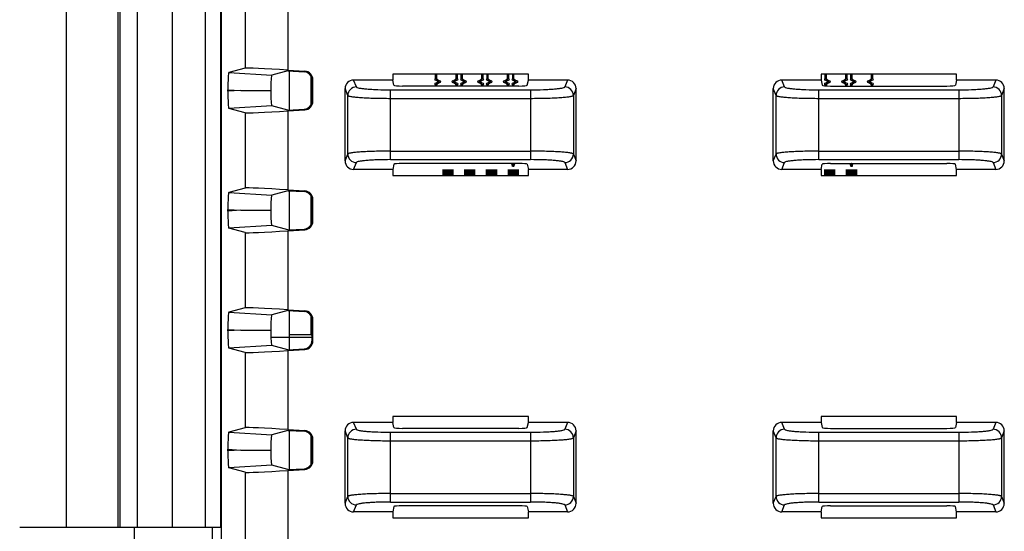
# Model space of a CAD drawing. Header units: millimetres. Extents: x 0 to 1189, y 0 to 841.
# Tile 19 of 44: x 761 to 818, y 506 to 536. Entities that reach past the tile are written whole.
import ezdxf

# ---------------------------------------------------------------- set-up
doc = ezdxf.new("R2010")
doc.units = ezdxf.units.MM
doc.header["$LTSCALE"] = 65.395
for name, color, linetype in [('CLAMP-RX-SHAPE', 7, 'CONTINUOUS'), ('FRONT_CASE-RW07-SHAPE', 7, 'CONTINUOUS'), ('REAR_CASE_IO07-SHAPE', 7, 'CONTINUOUS'), ('SEAL_GASKET_RW07-SHAPE', 7, 'CONTINUOUS'), ('SUB_PCB-IO07-SHAPE', 7, 'CONTINUOUS')]:
    doc.layers.add(name, color=color, linetype=linetype)

msp = doc.modelspace()

# ---------------------------------------------------------------- linework, layer by layer
at = {"layer": 'CLAMP-RX-SHAPE', "color": 7, "linetype": 'Continuous'}
for p, q in [((760.829068, 506.478399), (772.605281, 506.478399)), ((767.511523, 506.478399), (767.511523, 504.478399)), ((772.082612, 504.478399), (772.082612, 506.478399)), ((772.605281, 504.478399), (772.605281, 506.478399))]:
    msp.add_line(p, q, dxfattribs=at)
at = {"layer": 'FRONT_CASE-RW07-SHAPE', "color": 7, "linetype": 'Continuous'}
for p, q in [((763.570641, 506.478399), (763.570641, 565.478399)), ((766.574758, 506.478399), (766.574758, 565.478399)), ((766.682316, 565.478399), (766.682316, 506.478399)), ((767.680946, 565.478399), (767.680946, 506.478399)), ((772.555907, 565.478399), (772.555907, 506.478399)), ((777.845847, 531.157742), (777.845847, 532.799055)), ((777.845847, 524.157742), (777.845847, 525.799055)), ((777.845847, 517.703193), (777.845847, 518.799055)), ((775.496421, 517.578399), (777.902287, 517.578399)), ((777.845847, 517.703193), (776.560159, 517.703193)), ((777.902287, 517.646753), (777.845847, 517.703193)), ((777.845847, 510.157742), (777.845847, 511.799055))]:
    msp.add_line(p, q, dxfattribs=at)
at = {"layer": 'REAR_CASE_IO07-SHAPE', "color": 7, "linetype": 'Continuous'}
for p, q in [((772.592592, 565.478399), (772.592592, 506.478399)), ((773.988256, 537.674737), (773.988256, 533.282061)), ((776.484829, 537.786003), (776.484829, 533.170795)), ((773.988256, 533.282061), (773.037144, 533.022862)), ((773.037144, 533.022862), (775.540575, 532.869746)), ((776.484829, 533.127076), (775.540575, 532.869746)), ((776.484829, 533.170795), (777.47652, 533.110141)), ((776.484829, 533.127076), (777.432883, 533.069091)), ((777.432883, 533.069091), (777.47652, 533.110141)), ((782.614278, 532.934761), (782.614278, 532.59082)), ((790.527003, 532.934761), (782.614278, 532.934761)), ((790.527003, 532.59082), (790.527003, 532.934761)), ((807.614278, 532.934761), (807.614278, 532.59082)), ((815.527003, 532.934761), (807.614278, 532.934761)), ((815.527003, 532.59082), (815.527003, 532.934761)), ((777.902287, 532.570099), (777.945925, 532.611149)), ((777.902287, 531.386699), (777.902287, 532.570099)), ((777.945925, 531.345649), (777.945925, 532.611149)), ((780.486081, 532.187201), (780.324978, 532.59082)), ((782.614278, 532.59082), (780.324978, 532.59082)), ((782.675523, 532.283846), (782.614278, 532.59082)), ((790.465758, 532.283846), (790.527003, 532.59082)), ((792.816303, 532.59082), (790.527003, 532.59082)), ((792.816303, 532.59082), (792.6552, 532.187201)), ((805.486081, 532.187201), (805.324978, 532.59082)), ((807.614278, 532.59082), (805.324978, 532.59082)), ((807.614278, 532.59082), (807.675523, 532.283846)), ((815.527003, 532.59082), (815.465758, 532.283846)), ((817.816303, 532.59082), (815.527003, 532.59082)), ((817.816303, 532.59082), (817.6552, 532.187201)), ((772.985651, 531.932503), (772.985651, 532.024295)), ((772.985651, 532.024295), (773.73605, 531.978399)), ((773.73605, 531.978399), (772.985651, 531.932503)), ((773.73605, 531.978399), (775.489383, 531.978399)), ((779.826195, 527.866362), (779.826195, 532.090436)), ((779.986386, 531.689104), (779.826195, 532.090436)), ((782.484863, 527.938467), (782.484863, 532.018331)), ((782.484863, 532.018331), (790.656419, 532.018331)), ((789.965834, 532.240865), (783.175447, 532.240865)), ((790.656419, 532.018331), (790.656419, 527.938467)), ((793.315086, 532.090436), (793.154896, 531.689104)), ((793.315086, 527.866362), (793.315086, 532.090436)), ((804.826195, 527.866362), (804.826195, 532.090436)), ((804.986386, 531.689104), (804.826195, 532.090436)), ((807.484863, 527.938467), (807.484863, 532.018331)), ((807.484863, 532.018331), (815.656419, 532.018331)), ((808.175447, 532.240865), (814.965834, 532.240865)), ((815.656419, 532.018331), (815.656419, 527.938467)), ((818.315086, 532.090436), (818.154896, 531.689104)), ((818.315086, 527.866362), (818.315086, 532.090436)), ((777.902287, 531.386699), (777.945925, 531.345649)), ((779.986386, 528.267694), (779.986386, 531.689104)), ((782.484863, 531.520233), (790.656419, 531.520233)), ((793.154896, 531.689104), (793.154896, 528.267694)), ((804.986386, 528.267694), (804.986386, 531.689104)), ((807.484863, 531.520233), (815.656419, 531.520233)), ((818.154896, 531.689104), (818.154896, 528.267694)), ((775.540575, 531.087052), (773.037144, 530.933936)), ((773.988256, 530.674737), (773.037144, 530.933936)), ((773.988256, 530.674737), (773.988256, 526.282061)), ((776.484829, 530.829722), (775.540575, 531.087052)), ((776.484829, 530.829722), (777.432883, 530.887707)), ((776.484829, 530.786003), (777.47652, 530.846657)), ((776.484829, 530.786003), (776.484829, 526.170795)), ((777.432883, 530.887707), (777.47652, 530.846657)), ((782.484863, 528.436565), (790.656419, 528.436565)), ((807.484863, 528.436565), (815.656419, 528.436565)), ((779.826195, 527.866362), (779.986386, 528.267694)), ((780.324978, 527.365978), (780.486081, 527.769596)), ((782.484863, 527.938467), (790.656419, 527.938467)), ((792.6552, 527.769596), (792.816303, 527.365978)), ((793.154896, 528.267694), (793.315086, 527.866362)), ((804.826195, 527.866362), (804.986386, 528.267694)), ((805.324978, 527.365978), (805.486081, 527.769596)), ((807.484863, 527.938467), (815.656419, 527.938467)), ((817.6552, 527.769596), (817.816303, 527.365978)), ((818.154896, 528.267694), (818.315086, 527.866362)), ((782.614278, 527.365978), (780.324978, 527.365978)), ((782.675523, 527.672952), (782.614278, 527.365978)), ((782.614278, 527.365978), (782.614278, 527.022037)), ((789.965834, 527.715933), (783.175447, 527.715933)), ((790.465758, 527.672952), (790.527003, 527.365978)), ((790.527003, 527.022037), (790.527003, 527.365978)), ((792.816303, 527.365978), (790.527003, 527.365978)), ((807.614278, 527.365978), (805.324978, 527.365978)), ((807.614278, 527.365978), (807.675523, 527.672952)), ((807.614278, 527.365978), (807.614278, 527.022037)), ((808.175447, 527.715933), (814.965834, 527.715933)), ((815.527003, 527.365978), (815.465758, 527.672952)), ((815.527003, 527.022037), (815.527003, 527.365978)), ((817.816303, 527.365978), (815.527003, 527.365978)), ((782.614278, 527.022037), (790.527003, 527.022037)), ((807.614278, 527.022037), (815.527003, 527.022037)), ((773.988256, 526.282061), (773.037144, 526.022862)), ((773.037144, 526.022862), (775.540575, 525.869746)), ((776.484829, 526.127076), (775.540575, 525.869746)), ((776.484829, 526.170795), (777.47652, 526.110141)), ((776.484829, 526.127076), (777.432883, 526.069091)), ((777.432883, 526.069091), (777.47652, 526.110141)), ((777.902287, 525.570099), (777.945925, 525.611149)), ((777.902287, 524.386699), (777.902287, 525.570099)), ((777.945925, 524.345649), (777.945925, 525.611149)), ((772.985651, 524.932503), (772.985651, 525.024295)), ((772.985651, 525.024295), (773.73605, 524.978399)), ((773.73605, 524.978399), (772.985651, 524.932503)), ((773.73605, 524.978399), (775.489383, 524.978399)), ((777.902287, 524.386699), (777.945925, 524.345649)), ((775.540575, 524.087052), (773.037144, 523.933936)), ((773.988256, 523.674737), (773.037144, 523.933936)), ((776.484829, 523.829722), (775.540575, 524.087052)), ((776.484829, 523.829722), (777.432883, 523.887707)), ((776.484829, 523.786003), (777.47652, 523.846657)), ((776.484829, 523.786003), (776.484829, 519.170795)), ((777.432883, 523.887707), (777.47652, 523.846657)), ((773.988256, 523.674737), (773.988256, 519.282061)), ((773.988256, 519.282061), (773.037144, 519.022862)), ((776.484829, 519.127076), (775.540575, 518.869746)), ((776.484829, 519.170795), (777.47652, 519.110141)), ((776.484829, 519.127076), (777.432883, 519.069091)), ((777.432883, 519.069091), (777.47652, 519.110141)), ((773.037144, 519.022862), (775.540575, 518.869746)), ((777.902287, 518.570099), (777.945925, 518.611149)), ((777.902287, 517.386699), (777.902287, 518.570099)), ((777.945925, 517.345649), (777.945925, 518.611149)), ((772.985651, 517.932503), (772.985651, 518.024295)), ((772.985651, 518.024295), (773.73605, 517.978399)), ((773.73605, 517.978399), (772.985651, 517.932503)), ((773.73605, 517.978399), (775.489383, 517.978399)), ((777.902287, 517.386699), (777.945925, 517.345649)), ((775.540575, 517.087052), (773.037144, 516.933936)), ((773.988256, 516.674737), (773.037144, 516.933936)), ((776.484829, 516.829722), (775.540575, 517.087052)), ((776.484829, 516.829722), (777.432883, 516.887707)), ((776.484829, 516.786003), (777.47652, 516.846657)), ((777.432883, 516.887707), (777.47652, 516.846657)), ((773.988256, 516.674737), (773.988256, 512.282061)), ((776.484829, 516.786003), (776.484829, 512.170795)), ((782.614278, 512.934761), (782.614278, 512.59082)), ((790.527003, 512.934761), (782.614278, 512.934761)), ((790.527003, 512.59082), (790.527003, 512.934761)), ((807.614278, 512.934761), (807.614278, 512.59082)), ((815.527003, 512.934761), (807.614278, 512.934761)), ((815.527003, 512.59082), (815.527003, 512.934761)), ((773.988256, 512.282061), (773.037144, 512.022862)), ((780.486081, 512.187201), (780.324978, 512.59082)), ((782.614278, 512.59082), (780.324978, 512.59082)), ((782.675523, 512.283846), (782.614278, 512.59082)), ((789.965834, 512.240865), (783.175447, 512.240865)), ((790.465758, 512.283846), (790.527003, 512.59082)), ((792.816303, 512.59082), (790.527003, 512.59082)), ((792.816303, 512.59082), (792.6552, 512.187201)), ((805.486081, 512.187201), (805.324978, 512.59082)), ((807.614278, 512.59082), (805.324978, 512.59082)), ((807.614278, 512.59082), (807.675523, 512.283846)), ((808.175447, 512.240865), (814.965834, 512.240865)), ((815.527003, 512.59082), (815.465758, 512.283846)), ((817.816303, 512.59082), (815.527003, 512.59082)), ((817.816303, 512.59082), (817.6552, 512.187201)), ((773.037144, 512.022862), (775.540575, 511.869746)), ((776.484829, 512.127076), (775.540575, 511.869746)), ((776.484829, 512.170795), (777.47652, 512.110141)), ((776.484829, 512.127076), (777.432883, 512.069091)), ((777.432883, 512.069091), (777.47652, 512.110141)), ((779.826195, 507.866362), (779.826195, 512.090436)), ((779.986386, 511.689104), (779.826195, 512.090436)), ((779.986386, 508.267694), (779.986386, 511.689104)), ((782.484863, 507.938467), (782.484863, 512.018331)), ((782.484863, 512.018331), (790.656419, 512.018331)), ((790.656419, 512.018331), (790.656419, 507.938467)), ((793.315086, 512.090436), (793.154896, 511.689104)), ((793.154896, 511.689104), (793.154896, 508.267694)), ((793.315086, 507.866362), (793.315086, 512.090436)), ((804.826195, 507.866362), (804.826195, 512.090436)), ((804.986386, 511.689104), (804.826195, 512.090436)), ((804.986386, 508.267694), (804.986386, 511.689104)), ((807.484863, 507.938467), (807.484863, 512.018331)), ((807.484863, 512.018331), (815.656419, 512.018331)), ((815.656419, 512.018331), (815.656419, 507.938467)), ((818.315086, 512.090436), (818.154896, 511.689104)), ((818.154896, 511.689104), (818.154896, 508.267694)), ((818.315086, 507.866362), (818.315086, 512.090436)), ((777.902287, 511.570099), (777.945925, 511.611149)), ((777.902287, 510.386699), (777.902287, 511.570099)), ((777.945925, 510.345649), (777.945925, 511.611149)), ((782.484863, 511.520233), (790.656419, 511.520233)), ((807.484863, 511.520233), (815.656419, 511.520233)), ((772.985651, 510.932503), (772.985651, 511.024295)), ((772.985651, 511.024295), (773.73605, 510.978399)), ((773.73605, 510.978399), (772.985651, 510.932503)), ((773.73605, 510.978399), (775.489383, 510.978399)), ((775.540575, 510.087052), (773.037144, 509.933936)), ((773.988256, 509.674737), (773.037144, 509.933936)), ((776.484829, 509.829722), (775.540575, 510.087052)), ((777.902287, 510.386699), (777.945925, 510.345649)), ((773.988256, 509.674737), (773.988256, 505.282061)), ((776.484829, 509.829722), (777.432883, 509.887707)), ((776.484829, 509.786003), (777.47652, 509.846657)), ((776.484829, 509.786003), (776.484829, 505.170795)), ((777.432883, 509.887707), (777.47652, 509.846657)), ((779.826195, 507.866362), (779.986386, 508.267694)), ((782.484863, 508.436565), (790.656419, 508.436565)), ((793.154896, 508.267694), (793.315086, 507.866362)), ((804.826195, 507.866362), (804.986386, 508.267694)), ((807.484863, 508.436565), (815.656419, 508.436565)), ((818.154896, 508.267694), (818.315086, 507.866362)), ((780.324978, 507.365978), (780.486081, 507.769596)), ((782.484863, 507.938467), (790.656419, 507.938467)), ((782.675523, 507.672952), (782.614278, 507.365978)), ((789.965834, 507.715933), (783.175447, 507.715933)), ((790.465758, 507.672952), (790.527003, 507.365978)), ((792.6552, 507.769596), (792.816303, 507.365978)), ((805.324978, 507.365978), (805.486081, 507.769596)), ((807.484863, 507.938467), (815.656419, 507.938467)), ((807.614278, 507.365978), (807.675523, 507.672952)), ((808.175447, 507.715933), (814.965834, 507.715933)), ((815.527003, 507.365978), (815.465758, 507.672952)), ((817.6552, 507.769596), (817.816303, 507.365978)), ((782.614278, 507.365978), (780.324978, 507.365978)), ((782.614278, 507.365978), (782.614278, 507.022037)), ((790.527003, 507.022037), (790.527003, 507.365978)), ((792.816303, 507.365978), (790.527003, 507.365978)), ((807.614278, 507.365978), (805.324978, 507.365978)), ((807.614278, 507.365978), (807.614278, 507.022037)), ((815.527003, 507.022037), (815.527003, 507.365978)), ((817.816303, 507.365978), (815.527003, 507.365978)), ((782.614278, 507.022037), (790.527003, 507.022037)), ((807.614278, 507.022037), (815.527003, 507.022037))]:
    msp.add_line(p, q, dxfattribs=at)
for centre, major_axis, ratio, start_param, end_param in [((773.038059, 532.02109), (-0.000168, 1.001874), 0.052309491, 0.014245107, 1.567588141), ((776.484829, 533.127076), (2.499999, -0.152953), 0.017422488, 1.571862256, 3.090298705), ((777.402211, 532.569956), (0.36429, 0.34269), 0.999712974, -0.754711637, 0.754711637), ((777.445849, 532.611006), (0.36429, 0.34269), 0.999712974, -0.754711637, 0.754711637), ((775.541489, 531.867974), (-0.000168, 1.001874), 0.052309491, 0.014245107, 1.460344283), ((780.3265, 532.08891), (-0.186174, 0.466431), 0.995592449, -0.378251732, 1.189502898), ((792.814781, 532.08891), (0.186174, 0.466431), 0.995592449, -1.189502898, 0.378251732), ((805.3265, 532.08891), (-0.186174, 0.466431), 0.995592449, -0.378251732, 1.189502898), ((817.814781, 532.08891), (0.186174, 0.466431), 0.995592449, -1.189502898, 0.378251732), ((773.038059, 531.935708), (0.000168, 1.001874), 0.052309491, -4.709180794, -3.15583776), ((775.541489, 532.088824), (0.000168, 1.001874), 0.052309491, -4.601936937, -3.15583776), ((783.175447, 532.284609), (0.5, 0), 0.087488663, -3.124139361, -1.570796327), ((789.965834, 532.284609), (0.5, 0), 0.087488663, -1.570796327, -0.017453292), ((808.175447, 532.284609), (0.5, 0), 0.087488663, -3.124139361, -1.570796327), ((814.965834, 532.284609), (0.5, 0), 0.087488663, -1.570796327, -0.017453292), ((777.402211, 531.386842), (0.36429, -0.34269), 0.999712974, -0.754711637, 0.754711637), ((777.445849, 531.345792), (0.36429, -0.34269), 0.999712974, -0.754711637, 0.754711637), ((776.484829, 530.829722), (2.499999, 0.152953), 0.017422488, -3.090298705, -1.571862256), ((780.3265, 527.867888), (0.186174, 0.466431), 0.995592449, -4.331095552, -2.763340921), ((792.814781, 527.867888), (-0.186174, 0.466431), 0.995592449, -3.519844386, -1.952089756), ((805.3265, 527.867888), (0.186174, 0.466431), 0.995592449, -4.331095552, -2.763340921), ((817.814781, 527.867888), (-0.186174, 0.466431), 0.995592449, -3.519844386, -1.952089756), ((783.175447, 527.672189), (0.5, 0), 0.087488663, 1.570796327, 3.124139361), ((789.965834, 527.672189), (0.5, 0), 0.087488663, 0.017453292, 1.570796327), ((808.175447, 527.672189), (0.5, 0), 0.087488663, 1.570796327, 3.124139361), ((814.965834, 527.672189), (0.5, 0), 0.087488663, 0.017453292, 1.570796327), ((773.038059, 525.02109), (-0.000168, 1.001874), 0.052309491, 0.014245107, 1.567588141), ((776.484829, 526.127076), (2.499999, -0.152953), 0.017422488, 1.571862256, 3.090298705), ((777.402211, 525.569956), (0.36429, 0.34269), 0.999712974, -0.754711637, 0.754711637), ((777.445849, 525.611006), (0.36429, 0.34269), 0.999712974, -0.754711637, 0.754711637), ((775.541489, 524.867974), (-0.000168, 1.001874), 0.052309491, 0.014245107, 1.460344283), ((773.038059, 524.935708), (0.000168, 1.001874), 0.052309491, -4.709180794, -3.15583776), ((775.541489, 525.088824), (0.000168, 1.001874), 0.052309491, -4.601936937, -3.15583776), ((777.402211, 524.386842), (0.36429, -0.34269), 0.999712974, -0.754711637, 0.754711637), ((777.445849, 524.345792), (0.36429, -0.34269), 0.999712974, -0.754711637, 0.754711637), ((776.484829, 523.829722), (2.499999, 0.152953), 0.017422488, -3.090298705, -1.571862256), ((776.484829, 519.127076), (2.499999, -0.152953), 0.017422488, 1.571862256, 3.090298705), ((777.445849, 518.611006), (0.36429, 0.34269), 0.999712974, -0.754711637, 0.754711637), ((773.038059, 518.02109), (-0.000168, 1.001874), 0.052309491, 0.014245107, 1.567588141), ((775.541489, 517.867974), (-0.000168, 1.001874), 0.052309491, 0.014245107, 1.460344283), ((777.402211, 518.569956), (0.36429, 0.34269), 0.999712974, -0.754711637, 0.754711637), ((775.541489, 518.088824), (0.000168, 1.001874), 0.052309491, -4.601936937, -3.15583776), ((773.038059, 517.935708), (0.000168, 1.001874), 0.052309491, -4.709180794, -3.15583776), ((777.402211, 517.386842), (0.36429, -0.34269), 0.999712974, -0.754711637, 0.754711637), ((777.445849, 517.345792), (0.36429, -0.34269), 0.999712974, -0.754711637, 0.754711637), ((776.484829, 516.829722), (2.499999, 0.152953), 0.017422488, -3.090298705, -1.571862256), ((776.484829, 512.127076), (2.499999, -0.152953), 0.017422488, 1.571862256, 3.090298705), ((780.3265, 512.08891), (-0.186174, 0.466431), 0.995592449, -0.378251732, 1.189502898), ((783.175447, 512.284609), (0.5, 0), 0.087488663, -3.124139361, -1.570796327), ((789.965834, 512.284609), (0.5, 0), 0.087488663, -1.570796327, -0.017453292), ((792.814781, 512.08891), (0.186174, 0.466431), 0.995592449, -1.189502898, 0.378251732), ((805.3265, 512.08891), (-0.186174, 0.466431), 0.995592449, -0.378251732, 1.189502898), ((808.175447, 512.284609), (0.5, 0), 0.087488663, -3.124139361, -1.570796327), ((814.965834, 512.284609), (0.5, 0), 0.087488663, -1.570796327, -0.017453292), ((817.814781, 512.08891), (0.186174, 0.466431), 0.995592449, -1.189502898, 0.378251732), ((773.038059, 511.02109), (-0.000168, 1.001874), 0.052309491, 0.014245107, 1.567588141), ((775.541489, 510.867974), (-0.000168, 1.001874), 0.052309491, 0.014245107, 1.460344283), ((777.402211, 511.569956), (0.36429, 0.34269), 0.999712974, -0.754711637, 0.754711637), ((777.445849, 511.611006), (0.36429, 0.34269), 0.999712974, -0.754711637, 0.754711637), ((773.038059, 510.935708), (0.000168, 1.001874), 0.052309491, -4.709180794, -3.15583776), ((775.541489, 511.088824), (0.000168, 1.001874), 0.052309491, -4.601936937, -3.15583776), ((777.402211, 510.386842), (0.36429, -0.34269), 0.999712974, -0.754711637, 0.754711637), ((777.445849, 510.345792), (0.36429, -0.34269), 0.999712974, -0.754711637, 0.754711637), ((776.484829, 509.829722), (2.499999, 0.152953), 0.017422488, -3.090298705, -1.571862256), ((780.3265, 507.867888), (0.186174, 0.466431), 0.995592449, -4.331095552, -2.763340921), ((783.175447, 507.672189), (0.5, 0), 0.087488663, 1.570796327, 3.124139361), ((789.965834, 507.672189), (0.5, 0), 0.087488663, 0.017453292, 1.570796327), ((792.814781, 507.867888), (-0.186174, 0.466431), 0.995592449, -3.519844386, -1.952089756), ((805.3265, 507.867888), (0.186174, 0.466431), 0.995592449, -4.331095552, -2.763340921), ((808.175447, 507.672189), (0.5, 0), 0.087488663, 1.570796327, 3.124139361), ((814.965834, 507.672189), (0.5, 0), 0.087488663, 0.017453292, 1.570796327), ((817.814781, 507.867888), (-0.186174, 0.466431), 0.995592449, -3.519844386, -1.952089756)]:
    msp.add_ellipse(centre, major_axis=major_axis, ratio=ratio, start_param=start_param, end_param=end_param, dxfattribs=at)
for points, knots in [([(780.486081, 532.187201), (780.358758, 532.186815), (780.094245, 532.080463), (779.986773, 531.81614), (779.986386, 531.689104)], [0, 0, 0, 0, 0.500564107, 1, 1, 1, 1]), ([(780.486081, 532.187201), (780.488929, 532.180076), (780.505816, 532.166327), (780.562283, 532.142139), (780.678711, 532.116223), (780.86483, 532.088909), (781.111027, 532.064766), (781.407373, 532.044645), (781.870924, 532.024018), (782.234688, 532.018332), (782.484863, 532.018331)], [0, 0, 0, 0, 0.011403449, 0.030138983, 0.092245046, 0.186661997, 0.310486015, 0.459436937, 0.628190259, 1, 1, 1, 1]), ([(790.656419, 532.018331), (790.906594, 532.018332), (791.270357, 532.024018), (791.733908, 532.044645), (792.030255, 532.064766), (792.276451, 532.088909), (792.462571, 532.116223), (792.578998, 532.142139), (792.635466, 532.166327), (792.652353, 532.180076), (792.6552, 532.187201)], [0, 0, 0, 0, 0.371809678, 0.54056299, 0.689513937, 0.813337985, 0.907754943, 0.969861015, 0.98859655, 1, 1, 1, 1]), ([(793.154896, 531.689104), (793.154508, 531.81614), (793.047037, 532.080463), (792.782524, 532.186815), (792.6552, 532.187201)], [0, 0, 0, 0, 0.499435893, 1, 1, 1, 1]), ([(805.486081, 532.187201), (805.358758, 532.186815), (805.094245, 532.080463), (804.986773, 531.81614), (804.986386, 531.689104)], [0, 0, 0, 0, 0.500564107, 1, 1, 1, 1]), ([(805.486081, 532.187201), (805.488929, 532.180076), (805.505816, 532.166327), (805.562283, 532.142139), (805.678711, 532.116223), (805.86483, 532.088909), (806.111027, 532.064766), (806.407373, 532.044645), (806.870924, 532.024018), (807.234688, 532.018332), (807.484863, 532.018331)], [0, 0, 0, 0, 0.011403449, 0.030138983, 0.092245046, 0.186661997, 0.310486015, 0.459436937, 0.628190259, 1, 1, 1, 1]), ([(815.656419, 532.018331), (815.906594, 532.018332), (816.270357, 532.024018), (816.733908, 532.044645), (817.030255, 532.064766), (817.276451, 532.088909), (817.462571, 532.116223), (817.578998, 532.142139), (817.635466, 532.166327), (817.652353, 532.180076), (817.6552, 532.187201)], [0, 0, 0, 0, 0.371809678, 0.54056299, 0.689513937, 0.813337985, 0.907754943, 0.969861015, 0.98859655, 1, 1, 1, 1]), ([(818.154896, 531.689104), (818.154508, 531.81614), (818.047037, 532.080463), (817.782524, 532.186815), (817.6552, 532.187201)], [0, 0, 0, 0, 0.499435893, 1, 1, 1, 1]), ([(779.986386, 531.689104), (779.990246, 531.681371), (780.012295, 531.667951), (780.055024, 531.653034), (780.120713, 531.637517), (780.249413, 531.615156), (780.46087, 531.590874), (780.76817, 531.566574), (781.138728, 531.546538), (781.558833, 531.531548), (782.013135, 531.522305), (782.325668, 531.520234), (782.484863, 531.520233)], [0, 0, 0, 0, 0.010310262, 0.028473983, 0.055102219, 0.090161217, 0.184571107, 0.308635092, 0.45796854, 0.62717989, 0.810094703, 1, 1, 1, 1]), ([(790.656419, 531.520233), (790.815614, 531.520234), (791.128146, 531.522305), (791.582448, 531.531548), (792.002553, 531.546538), (792.373111, 531.566574), (792.680411, 531.590874), (792.891868, 531.615156), (793.020569, 531.637517), (793.086257, 531.653034), (793.128987, 531.667951), (793.151035, 531.681371), (793.154896, 531.689104)], [0, 0, 0, 0, 0.189905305, 0.372820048, 0.542031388, 0.69136486, 0.815428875, 0.909838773, 0.944897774, 0.971526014, 0.989689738, 1, 1, 1, 1]), ([(804.986386, 531.689104), (804.990246, 531.681371), (805.012295, 531.667951), (805.055024, 531.653034), (805.120713, 531.637517), (805.249413, 531.615156), (805.46087, 531.590874), (805.76817, 531.566574), (806.138728, 531.546538), (806.558833, 531.531548), (807.013135, 531.522305), (807.325668, 531.520234), (807.484863, 531.520233)], [0, 0, 0, 0, 0.010310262, 0.028473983, 0.055102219, 0.090161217, 0.184571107, 0.308635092, 0.45796854, 0.62717989, 0.810094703, 1, 1, 1, 1]), ([(815.656419, 531.520233), (815.815614, 531.520234), (816.128146, 531.522305), (816.582448, 531.531548), (817.002553, 531.546538), (817.373111, 531.566574), (817.680411, 531.590874), (817.891868, 531.615156), (818.020569, 531.637517), (818.086257, 531.653034), (818.128987, 531.667951), (818.151035, 531.681371), (818.154896, 531.689104)], [0, 0, 0, 0, 0.189905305, 0.372820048, 0.542031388, 0.69136486, 0.815428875, 0.909838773, 0.944897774, 0.971526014, 0.989689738, 1, 1, 1, 1]), ([(782.484863, 528.436565), (782.325668, 528.436564), (782.013135, 528.434493), (781.558833, 528.42525), (781.138728, 528.41026), (780.76817, 528.390224), (780.46087, 528.365923), (780.249413, 528.341642), (780.120713, 528.319281), (780.055024, 528.303764), (780.012295, 528.288847), (779.990246, 528.275427), (779.986386, 528.267694)], [0, 0, 0, 0, 0.189905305, 0.372820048, 0.542031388, 0.69136486, 0.815428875, 0.909838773, 0.944897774, 0.971526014, 0.989689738, 1, 1, 1, 1]), ([(793.154896, 528.267694), (793.151035, 528.275427), (793.128987, 528.288847), (793.086257, 528.303764), (793.020569, 528.319281), (792.891868, 528.341642), (792.680411, 528.365923), (792.373111, 528.390224), (792.002553, 528.41026), (791.582448, 528.42525), (791.128146, 528.434493), (790.815614, 528.436564), (790.656419, 528.436565)], [0, 0, 0, 0, 0.010310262, 0.028473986, 0.055102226, 0.090161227, 0.184571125, 0.30863514, 0.457968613, 0.627179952, 0.810094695, 1, 1, 1, 1]), ([(807.484863, 528.436565), (807.325668, 528.436564), (807.013135, 528.434493), (806.558833, 528.42525), (806.138728, 528.41026), (805.76817, 528.390224), (805.46087, 528.365923), (805.249413, 528.341642), (805.120713, 528.319281), (805.055024, 528.303764), (805.012295, 528.288847), (804.990246, 528.275427), (804.986386, 528.267694)], [0, 0, 0, 0, 0.189905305, 0.372820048, 0.542031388, 0.69136486, 0.815428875, 0.909838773, 0.944897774, 0.971526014, 0.989689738, 1, 1, 1, 1]), ([(818.154896, 528.267694), (818.151035, 528.275427), (818.128987, 528.288847), (818.086257, 528.303764), (818.020569, 528.319281), (817.891868, 528.341642), (817.680411, 528.365923), (817.373111, 528.390224), (817.002553, 528.41026), (816.582448, 528.42525), (816.128146, 528.434493), (815.815614, 528.436564), (815.656419, 528.436565)], [0, 0, 0, 0, 0.010310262, 0.028473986, 0.055102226, 0.090161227, 0.184571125, 0.30863514, 0.457968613, 0.627179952, 0.810094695, 1, 1, 1, 1]), ([(779.986386, 528.267694), (779.986773, 528.140658), (780.094245, 527.876335), (780.358758, 527.769983), (780.486081, 527.769596)], [0, 0, 0, 0, 0.499435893, 1, 1, 1, 1]), ([(782.484863, 527.938467), (782.234688, 527.938466), (781.870924, 527.93278), (781.407373, 527.912153), (781.111027, 527.892032), (780.86483, 527.867889), (780.678711, 527.840575), (780.562283, 527.814659), (780.505816, 527.790471), (780.488929, 527.776721), (780.486081, 527.769596)], [0, 0, 0, 0, 0.371809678, 0.54056299, 0.689513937, 0.813337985, 0.907754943, 0.969861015, 0.98859655, 1, 1, 1, 1]), ([(792.6552, 527.769596), (792.652353, 527.776721), (792.635466, 527.790471), (792.578998, 527.814659), (792.462571, 527.840575), (792.276451, 527.867889), (792.030255, 527.892032), (791.733908, 527.912153), (791.270357, 527.93278), (790.906594, 527.938466), (790.656419, 527.938467)], [0, 0, 0, 0, 0.011403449, 0.030138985, 0.092245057, 0.186662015, 0.310486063, 0.45943701, 0.628190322, 1, 1, 1, 1]), ([(792.6552, 527.769596), (792.782524, 527.769983), (793.047037, 527.876335), (793.154508, 528.140658), (793.154896, 528.267694)], [0, 0, 0, 0, 0.500564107, 1, 1, 1, 1]), ([(804.986386, 528.267694), (804.986773, 528.140658), (805.094245, 527.876335), (805.358758, 527.769983), (805.486081, 527.769596)], [0, 0, 0, 0, 0.499435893, 1, 1, 1, 1]), ([(807.484863, 527.938467), (807.234688, 527.938466), (806.870924, 527.93278), (806.407373, 527.912153), (806.111027, 527.892032), (805.86483, 527.867889), (805.678711, 527.840575), (805.562283, 527.814659), (805.505816, 527.790471), (805.488929, 527.776721), (805.486081, 527.769596)], [0, 0, 0, 0, 0.371809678, 0.54056299, 0.689513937, 0.813337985, 0.907754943, 0.969861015, 0.98859655, 1, 1, 1, 1]), ([(817.6552, 527.769596), (817.652353, 527.776721), (817.635466, 527.790471), (817.578998, 527.814659), (817.462571, 527.840575), (817.276451, 527.867889), (817.030255, 527.892032), (816.733908, 527.912153), (816.270357, 527.93278), (815.906594, 527.938466), (815.656419, 527.938467)], [0, 0, 0, 0, 0.011403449, 0.030138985, 0.092245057, 0.186662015, 0.310486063, 0.45943701, 0.628190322, 1, 1, 1, 1]), ([(817.6552, 527.769596), (817.782524, 527.769983), (818.047037, 527.876335), (818.154508, 528.140658), (818.154896, 528.267694)], [0, 0, 0, 0, 0.500564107, 1, 1, 1, 1]), ([(780.486081, 512.187201), (780.358758, 512.186815), (780.094245, 512.080463), (779.986773, 511.81614), (779.986386, 511.689104)], [0, 0, 0, 0, 0.500564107, 1, 1, 1, 1]), ([(779.986386, 511.689104), (779.990246, 511.681371), (780.012295, 511.667951), (780.055024, 511.653034), (780.120713, 511.637517), (780.249413, 511.615156), (780.46087, 511.590874), (780.76817, 511.566574), (781.138728, 511.546538), (781.558833, 511.531548), (782.013135, 511.522305), (782.325668, 511.520234), (782.484863, 511.520233)], [0, 0, 0, 0, 0.010310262, 0.028473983, 0.055102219, 0.090161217, 0.184571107, 0.308635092, 0.45796854, 0.62717989, 0.810094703, 1, 1, 1, 1]), ([(780.486081, 512.187201), (780.488929, 512.180076), (780.505816, 512.166327), (780.562283, 512.142139), (780.678711, 512.116223), (780.86483, 512.088909), (781.111027, 512.064766), (781.407373, 512.044645), (781.870924, 512.024018), (782.234688, 512.018332), (782.484863, 512.018331)], [0, 0, 0, 0, 0.011403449, 0.030138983, 0.092245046, 0.186661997, 0.310486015, 0.459436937, 0.628190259, 1, 1, 1, 1]), ([(790.656419, 512.018331), (790.906594, 512.018332), (791.270357, 512.024018), (791.733908, 512.044645), (792.030255, 512.064766), (792.276451, 512.088909), (792.462571, 512.116223), (792.578998, 512.142139), (792.635466, 512.166327), (792.652353, 512.180076), (792.6552, 512.187201)], [0, 0, 0, 0, 0.371809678, 0.54056299, 0.689513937, 0.813337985, 0.907754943, 0.969861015, 0.98859655, 1, 1, 1, 1]), ([(790.656419, 511.520233), (790.815614, 511.520234), (791.128146, 511.522305), (791.582448, 511.531548), (792.002553, 511.546538), (792.373111, 511.566574), (792.680411, 511.590874), (792.891868, 511.615156), (793.020569, 511.637517), (793.086257, 511.653034), (793.128987, 511.667951), (793.151035, 511.681371), (793.154896, 511.689104)], [0, 0, 0, 0, 0.189905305, 0.372820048, 0.542031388, 0.69136486, 0.815428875, 0.909838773, 0.944897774, 0.971526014, 0.989689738, 1, 1, 1, 1]), ([(793.154896, 511.689104), (793.154508, 511.81614), (793.047037, 512.080463), (792.782524, 512.186815), (792.6552, 512.187201)], [0, 0, 0, 0, 0.499435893, 1, 1, 1, 1]), ([(805.486081, 512.187201), (805.358758, 512.186815), (805.094245, 512.080463), (804.986773, 511.81614), (804.986386, 511.689104)], [0, 0, 0, 0, 0.500564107, 1, 1, 1, 1]), ([(804.986386, 511.689104), (804.990246, 511.681371), (805.012295, 511.667951), (805.055024, 511.653034), (805.120713, 511.637517), (805.249413, 511.615156), (805.46087, 511.590874), (805.76817, 511.566574), (806.138728, 511.546538), (806.558833, 511.531548), (807.013135, 511.522305), (807.325668, 511.520234), (807.484863, 511.520233)], [0, 0, 0, 0, 0.010310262, 0.028473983, 0.055102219, 0.090161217, 0.184571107, 0.308635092, 0.45796854, 0.62717989, 0.810094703, 1, 1, 1, 1]), ([(805.486081, 512.187201), (805.488929, 512.180076), (805.505816, 512.166327), (805.562283, 512.142139), (805.678711, 512.116223), (805.86483, 512.088909), (806.111027, 512.064766), (806.407373, 512.044645), (806.870924, 512.024018), (807.234688, 512.018332), (807.484863, 512.018331)], [0, 0, 0, 0, 0.011403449, 0.030138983, 0.092245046, 0.186661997, 0.310486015, 0.459436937, 0.628190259, 1, 1, 1, 1]), ([(815.656419, 512.018331), (815.906594, 512.018332), (816.270357, 512.024018), (816.733908, 512.044645), (817.030255, 512.064766), (817.276451, 512.088909), (817.462571, 512.116223), (817.578998, 512.142139), (817.635466, 512.166327), (817.652353, 512.180076), (817.6552, 512.187201)], [0, 0, 0, 0, 0.371809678, 0.54056299, 0.689513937, 0.813337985, 0.907754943, 0.969861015, 0.98859655, 1, 1, 1, 1]), ([(815.656419, 511.520233), (815.815614, 511.520234), (816.128146, 511.522305), (816.582448, 511.531548), (817.002553, 511.546538), (817.373111, 511.566574), (817.680411, 511.590874), (817.891868, 511.615156), (818.020569, 511.637517), (818.086257, 511.653034), (818.128987, 511.667951), (818.151035, 511.681371), (818.154896, 511.689104)], [0, 0, 0, 0, 0.189905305, 0.372820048, 0.542031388, 0.69136486, 0.815428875, 0.909838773, 0.944897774, 0.971526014, 0.989689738, 1, 1, 1, 1]), ([(818.154896, 511.689104), (818.154508, 511.81614), (818.047037, 512.080463), (817.782524, 512.186815), (817.6552, 512.187201)], [0, 0, 0, 0, 0.499435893, 1, 1, 1, 1]), ([(782.484863, 508.436565), (782.325668, 508.436564), (782.013135, 508.434493), (781.558833, 508.42525), (781.138728, 508.41026), (780.76817, 508.390224), (780.46087, 508.365923), (780.249413, 508.341642), (780.120713, 508.319281), (780.055024, 508.303764), (780.012295, 508.288847), (779.990246, 508.275427), (779.986386, 508.267694)], [0, 0, 0, 0, 0.189905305, 0.372820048, 0.542031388, 0.69136486, 0.815428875, 0.909838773, 0.944897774, 0.971526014, 0.989689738, 1, 1, 1, 1]), ([(779.986386, 508.267694), (779.986773, 508.140658), (780.094245, 507.876335), (780.358758, 507.769983), (780.486081, 507.769596)], [0, 0, 0, 0, 0.499435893, 1, 1, 1, 1]), ([(793.154896, 508.267694), (793.151035, 508.275427), (793.128987, 508.288847), (793.086257, 508.303764), (793.020569, 508.319281), (792.891868, 508.341642), (792.680411, 508.365923), (792.373111, 508.390224), (792.002553, 508.41026), (791.582448, 508.42525), (791.128146, 508.434493), (790.815614, 508.436564), (790.656419, 508.436565)], [0, 0, 0, 0, 0.010310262, 0.028473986, 0.055102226, 0.090161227, 0.184571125, 0.30863514, 0.457968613, 0.627179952, 0.810094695, 1, 1, 1, 1]), ([(792.6552, 507.769596), (792.782524, 507.769983), (793.047037, 507.876335), (793.154508, 508.140658), (793.154896, 508.267694)], [0, 0, 0, 0, 0.500564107, 1, 1, 1, 1]), ([(807.484863, 508.436565), (807.325668, 508.436564), (807.013135, 508.434493), (806.558833, 508.42525), (806.138728, 508.41026), (805.76817, 508.390224), (805.46087, 508.365923), (805.249413, 508.341642), (805.120713, 508.319281), (805.055024, 508.303764), (805.012295, 508.288847), (804.990246, 508.275427), (804.986386, 508.267694)], [0, 0, 0, 0, 0.189905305, 0.372820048, 0.542031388, 0.69136486, 0.815428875, 0.909838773, 0.944897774, 0.971526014, 0.989689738, 1, 1, 1, 1]), ([(804.986386, 508.267694), (804.986773, 508.140658), (805.094245, 507.876335), (805.358758, 507.769983), (805.486081, 507.769596)], [0, 0, 0, 0, 0.499435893, 1, 1, 1, 1]), ([(818.154896, 508.267694), (818.151035, 508.275427), (818.128987, 508.288847), (818.086257, 508.303764), (818.020569, 508.319281), (817.891868, 508.341642), (817.680411, 508.365923), (817.373111, 508.390224), (817.002553, 508.41026), (816.582448, 508.42525), (816.128146, 508.434493), (815.815614, 508.436564), (815.656419, 508.436565)], [0, 0, 0, 0, 0.010310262, 0.028473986, 0.055102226, 0.090161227, 0.184571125, 0.30863514, 0.457968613, 0.627179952, 0.810094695, 1, 1, 1, 1]), ([(817.6552, 507.769596), (817.782524, 507.769983), (818.047037, 507.876335), (818.154508, 508.140658), (818.154896, 508.267694)], [0, 0, 0, 0, 0.500564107, 1, 1, 1, 1]), ([(782.484863, 507.938467), (782.234688, 507.938466), (781.870924, 507.93278), (781.407373, 507.912153), (781.111027, 507.892032), (780.86483, 507.867889), (780.678711, 507.840575), (780.562283, 507.814659), (780.505816, 507.790471), (780.488929, 507.776721), (780.486081, 507.769596)], [0, 0, 0, 0, 0.371809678, 0.54056299, 0.689513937, 0.813337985, 0.907754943, 0.969861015, 0.98859655, 1, 1, 1, 1]), ([(792.6552, 507.769596), (792.652353, 507.776721), (792.635466, 507.790471), (792.578998, 507.814659), (792.462571, 507.840575), (792.276451, 507.867889), (792.030255, 507.892032), (791.733908, 507.912153), (791.270357, 507.93278), (790.906594, 507.938466), (790.656419, 507.938467)], [0, 0, 0, 0, 0.011403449, 0.030138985, 0.092245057, 0.186662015, 0.310486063, 0.45943701, 0.628190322, 1, 1, 1, 1]), ([(807.484863, 507.938467), (807.234688, 507.938466), (806.870924, 507.93278), (806.407373, 507.912153), (806.111027, 507.892032), (805.86483, 507.867889), (805.678711, 507.840575), (805.562283, 507.814659), (805.505816, 507.790471), (805.488929, 507.776721), (805.486081, 507.769596)], [0, 0, 0, 0, 0.371809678, 0.54056299, 0.689513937, 0.813337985, 0.907754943, 0.969861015, 0.98859655, 1, 1, 1, 1]), ([(817.6552, 507.769596), (817.652353, 507.776721), (817.635466, 507.790471), (817.578998, 507.814659), (817.462571, 507.840575), (817.276451, 507.867889), (817.030255, 507.892032), (816.733908, 507.912153), (816.270357, 507.93278), (815.906594, 507.938466), (815.656419, 507.938467)], [0, 0, 0, 0, 0.011403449, 0.030138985, 0.092245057, 0.186662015, 0.310486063, 0.45943701, 0.628190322, 1, 1, 1, 1])]:
    msp.add_open_spline(points, degree=3, knots=knots, dxfattribs=at)
at = {"layer": 'SEAL_GASKET_RW07-SHAPE', "color": 7, "linetype": 'Continuous'}
for p, q in [((769.732832, 565.478399), (769.732832, 506.478399)), ((771.660159, 565.478399), (771.660159, 506.478399)), ((776.560159, 533.127076), (776.560159, 530.829722)), ((776.560159, 526.127076), (776.560159, 523.829722)), ((776.560159, 519.127076), (776.560159, 516.829722)), ((776.560159, 512.127076), (776.560159, 509.829722))]:
    msp.add_line(p, q, dxfattribs=at)
at = {"layer": 'SUB_PCB-IO07-SHAPE', "color": 7, "linetype": 'Continuous'}
for points, const_width in [([(785.139501, 532.934761), (785.139501, 532.624386)], 0.148625), ([(786.339501, 532.624388), (786.339501, 532.934761)], 0.148625), ([(786.639501, 532.934761), (786.639501, 532.624386)], 0.148625), ([(787.839501, 532.624388), (787.839501, 532.934761)], 0.148625), ([(788.139501, 532.934761), (788.139501, 532.624386)], 0.148625), ([(789.339501, 532.624388), (789.339501, 532.934761)], 0.148625), ([(789.639501, 532.934761), (789.639501, 532.624386)], 0.148625), ([(807.889501, 532.934761), (807.889501, 532.624386)], 0.148625), ([(809.089501, 532.624388), (809.089501, 532.934761)], 0.148625), ([(809.389501, 532.934761), (809.389501, 532.624386)], 0.148625), ([(810.589501, 532.624388), (810.589501, 532.934761)], 0.148625), ([(785.139501, 532.624386), (785.339501, 532.492096)], 0.148625), ([(785.339501, 532.492096), (785.139501, 532.359816)], 0.148625), ([(785.139501, 532.359816), (785.139501, 532.240865)], 0.148625), ([(786.139501, 532.492096), (786.339501, 532.624388)], 0.148625), ([(786.339502, 532.35982), (786.139501, 532.492096)], 0.148625), ([(786.339502, 532.240865), (786.339502, 532.35982)], 0.148625), ([(786.639501, 532.624386), (786.839501, 532.492096)], 0.148625), ([(786.839501, 532.492096), (786.639501, 532.359816)], 0.148625), ([(786.639501, 532.359816), (786.639501, 532.240865)], 0.148625), ([(787.639501, 532.492096), (787.839501, 532.624388)], 0.148625), ([(787.839502, 532.35982), (787.639501, 532.492096)], 0.148625), ([(787.839502, 532.240865), (787.839502, 532.35982)], 0.148625), ([(788.139501, 532.624386), (788.339501, 532.492096)], 0.148625), ([(788.339501, 532.492096), (788.139501, 532.359816)], 0.148625), ([(788.139501, 532.359816), (788.139501, 532.240865)], 0.148625), ([(789.139501, 532.492096), (789.339501, 532.624388)], 0.148625), ([(789.339502, 532.35982), (789.139501, 532.492096)], 0.148625), ([(789.339502, 532.240865), (789.339502, 532.35982)], 0.148625), ([(789.639501, 532.624386), (789.839501, 532.492096)], 0.148625), ([(789.839501, 532.492096), (789.639501, 532.359816)], 0.148625), ([(789.639501, 532.359816), (789.639501, 532.240865)], 0.148625), ([(807.889501, 532.624386), (808.089501, 532.492096)], 0.148625), ([(808.089501, 532.492096), (807.889501, 532.359816)], 0.148625), ([(807.889501, 532.359816), (807.889501, 532.248767)], 0.148625), ([(808.889501, 532.492096), (809.089501, 532.624388)], 0.148625), ([(809.089502, 532.35982), (808.889501, 532.492096)], 0.148625), ([(809.089502, 532.240865), (809.089502, 532.35982)], 0.148625), ([(809.389501, 532.624386), (809.589501, 532.492096)], 0.148625), ([(809.589501, 532.492096), (809.389501, 532.359816)], 0.148625), ([(809.389501, 532.359816), (809.389501, 532.240865)], 0.148625), ([(810.389501, 532.492096), (810.589501, 532.624388)], 0.148625), ([(810.589502, 532.35982), (810.389501, 532.492096)], 0.148625), ([(810.589502, 532.240865), (810.589502, 532.35982)], 0.148625), ([(789.639501, 527.579596), (789.563758, 527.715933)], 0.1189), ([(789.639501, 527.679596), (789.619314, 527.715933)], 0.1189), ([(789.659688, 527.715933), (789.639501, 527.679596)], 0.1189), ([(789.715243, 527.715933), (789.639501, 527.579596)], 0.1189), ([(809.389501, 527.579596), (809.313758, 527.715933)], 0.1189), ([(809.389501, 527.679596), (809.369314, 527.715933)], 0.1189), ([(809.409688, 527.715933), (809.389501, 527.679596)], 0.1189), ([(809.465243, 527.715933), (809.389501, 527.579596)], 0.1189), ([(785.834501, 527.366096), (785.834501, 527.022037)], 0.664651), ([(787.104501, 527.366096), (787.104501, 527.022037)], 0.664651), ([(788.374501, 527.366096), (788.374501, 527.022037)], 0.664651), ([(789.644501, 527.366096), (789.644501, 527.022037)], 0.664651), ([(808.124501, 527.366096), (808.124501, 527.022037)], 0.664651), ([(809.394501, 527.366096), (809.394501, 527.022037)], 0.664651)]:
    msp.add_lwpolyline(points, dxfattribs=dict(at, const_width=const_width))
for centre, radius in [((785.139501, 532.624386), 0.0625), ((785.139501, 532.359816), 0.0625), ((785.339501, 532.492096), 0.0625), ((786.139501, 532.492096), 0.0625), ((786.339501, 532.624388), 0.0625), ((786.339502, 532.35982), 0.0625), ((786.639501, 532.624386), 0.0625), ((786.639501, 532.359816), 0.0625), ((786.839501, 532.492096), 0.0625), ((787.639501, 532.492096), 0.0625), ((787.839501, 532.624388), 0.0625), ((787.839502, 532.35982), 0.0625), ((788.139501, 532.624386), 0.0625), ((788.139501, 532.359816), 0.0625), ((788.339501, 532.492096), 0.0625), ((789.139501, 532.492096), 0.0625), ((789.339501, 532.624388), 0.0625), ((789.339502, 532.35982), 0.0625), ((789.639501, 532.624386), 0.0625), ((789.639501, 532.359816), 0.0625), ((789.839501, 532.492096), 0.0625), ((807.889501, 532.624386), 0.0625), ((807.889501, 532.359816), 0.0625), ((808.089501, 532.492096), 0.0625), ((808.889501, 532.492096), 0.0625), ((809.089501, 532.624388), 0.0625), ((809.089502, 532.35982), 0.0625), ((809.389501, 532.624386), 0.0625), ((809.389501, 532.359816), 0.0625), ((809.589501, 532.492096), 0.0625), ((810.389501, 532.492096), 0.0625), ((810.589501, 532.624388), 0.0625), ((810.589502, 532.35982), 0.0625), ((789.639501, 527.679596), 0.05), ((809.389501, 527.679596), 0.05), ((789.639501, 527.579596), 0.05), ((809.389501, 527.579596), 0.05)]:
    msp.add_circle(centre, radius, dxfattribs=at)

doc.saveas('drawing.dxf')
